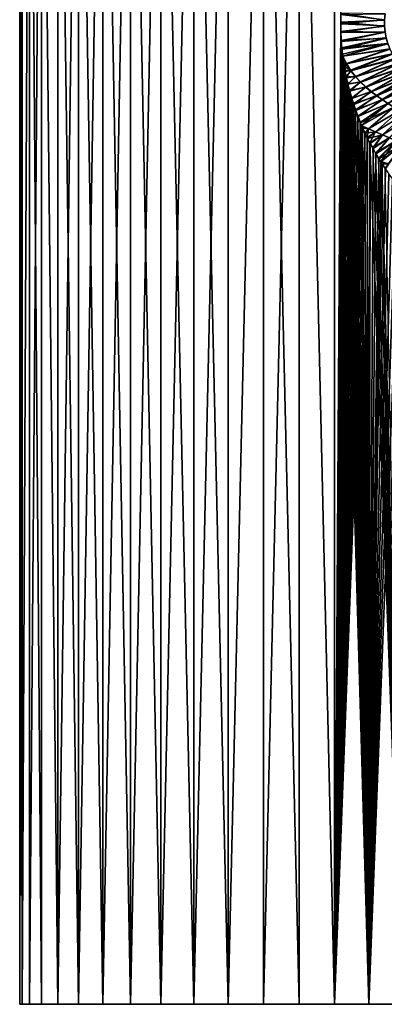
# Model space of a CAD drawing. Header units: millimetres. Extents: x -24 to 72, y 0 to 310.
# Tile 1 of 251: x -22 to 9, y 0 to 85. Entities that reach past the tile are written whole.
import ezdxf

# ---------------------------------------------------------------- set-up
doc = ezdxf.new("R2010")
doc.units = ezdxf.units.MM
doc.header["$LTSCALE"] = 65.185185
for name, color, linetype in [('1', 7, 'CONTINUOUS'), ('13', 7, 'CONTINUOUS'), ('14', 7, 'CONTINUOUS'), ('2', 7, 'CONTINUOUS'), ('4', 7, 'CONTINUOUS')]:
    doc.layers.add(name, color=color, linetype=linetype)

msp = doc.modelspace()

# ---------------------------------------------------------------- linework, layer by layer
at = {"layer": '1', "color": 7, "linetype": 'CONTINUOUS'}
for points in [[(-22.29, 0, -3.064), (22.5, 0), (-22.5, 0), (-22.29, 0, -3.064)], [(-22.5, 0), (22.5, 0), (22.29, 0, 3.064), (-22.5, 0)], [(-22.29, 0, 3.064), (-22.5, 0), (22.29, 0, 3.064), (-22.29, 0, 3.064)], [(22.29, 0, -3.064), (22.5, 0), (-22.29, 0, -3.064), (22.29, 0, -3.064)], [(-21.666, 0, -6.07), (22.29, 0, -3.064), (-22.29, 0, -3.064), (-21.666, 0, -6.07)], [(-21.666, 0, 6.07), (-22.29, 0, 3.064), (21.666, 0, 6.07), (-21.666, 0, 6.07)], [(21.666, 0, 6.07), (-22.29, 0, 3.064), (22.29, 0, 3.064), (21.666, 0, 6.07)], [(21.666, 0, -6.07), (22.29, 0, -3.064), (-21.666, 0, -6.07), (21.666, 0, -6.07)], [(-20.637, 0, -8.964), (21.666, 0, -6.07), (-21.666, 0, -6.07), (-20.637, 0, -8.964)], [(-20.637, 0, 8.964), (-21.666, 0, 6.07), (20.637, 0, 8.964), (-20.637, 0, 8.964)], [(20.637, 0, 8.964), (-21.666, 0, 6.07), (21.666, 0, 6.07), (20.637, 0, 8.964)], [(20.637, 0, -8.964), (21.666, 0, -6.07), (-20.637, 0, -8.964), (20.637, 0, -8.964)], [(-19.225, 0, -11.691), (20.637, 0, -8.964), (-20.637, 0, -8.964), (-19.225, 0, -11.691)], [(-19.225, 0, 11.691), (-20.637, 0, 8.964), (19.225, 0, 11.691), (-19.225, 0, 11.691)], [(19.225, 0, 11.691), (-20.637, 0, 8.964), (20.637, 0, 8.964), (19.225, 0, 11.691)], [(19.225, 0, -11.691), (20.637, 0, -8.964), (-19.225, 0, -11.691), (19.225, 0, -11.691)], [(-17.453, 0, -14.2), (19.225, 0, -11.691), (-19.225, 0, -11.691), (-17.453, 0, -14.2)], [(-17.453, 0, 14.2), (-19.225, 0, 11.691), (17.453, 0, 14.2), (-17.453, 0, 14.2)], [(17.453, 0, 14.2), (-19.225, 0, 11.691), (19.225, 0, 11.691), (17.453, 0, 14.2)], [(17.453, 0, -14.2), (19.225, 0, -11.691), (-17.453, 0, -14.2), (17.453, 0, -14.2)], [(-15.357, 0, -16.444), (17.453, 0, -14.2), (-17.453, 0, -14.2), (-15.357, 0, -16.444)], [(-15.357, 0, 16.444), (-17.453, 0, 14.2), (15.357, 0, 16.444), (-15.357, 0, 16.444)], [(15.357, 0, 16.444), (-17.453, 0, 14.2), (17.453, 0, 14.2), (15.357, 0, 16.444)], [(15.357, 0, -16.444), (17.453, 0, -14.2), (-15.357, 0, -16.444), (15.357, 0, -16.444)], [(-12.975, 0, -18.382), (15.357, 0, -16.444), (-15.357, 0, -16.444), (-12.975, 0, -18.382)], [(-12.975, 0, 18.382), (-15.357, 0, 16.444), (12.975, 0, 18.382), (-12.975, 0, 18.382)], [(12.975, 0, 18.382), (-15.357, 0, 16.444), (15.357, 0, 16.444), (12.975, 0, 18.382)], [(12.975, 0, -18.382), (15.357, 0, -16.444), (-12.975, 0, -18.382), (12.975, 0, -18.382)], [(-10.352, 0, -19.977), (12.975, 0, -18.382), (-12.975, 0, -18.382), (-10.352, 0, -19.977)], [(-10.352, 0, 19.977), (-12.975, 0, 18.382), (10.352, 0, 19.977), (-10.352, 0, 19.977)], [(10.352, 0, 19.977), (-12.975, 0, 18.382), (12.975, 0, 18.382), (10.352, 0, 19.977)], [(10.352, 0, -19.977), (12.975, 0, -18.382), (-10.352, 0, -19.977), (10.352, 0, -19.977)], [(-7.535, 0, -21.201), (10.352, 0, -19.977), (-10.352, 0, -19.977), (-7.535, 0, -21.201)], [(-7.535, 0, 21.201), (-10.352, 0, 19.977), (7.535, 0, 21.201), (-7.535, 0, 21.201)], [(7.535, 0, 21.201), (-10.352, 0, 19.977), (10.352, 0, 19.977), (7.535, 0, 21.201)], [(7.535, 0, -21.201), (10.352, 0, -19.977), (-7.535, 0, -21.201), (7.535, 0, -21.201)], [(-4.578, 0, -22.029), (7.535, 0, -21.201), (-7.535, 0, -21.201), (-4.578, 0, -22.029)], [(-4.578, 0, 22.029), (-7.535, 0, 21.201), (4.578, 0, 22.029), (-4.578, 0, 22.029)], [(4.578, 0, 22.029), (-7.535, 0, 21.201), (7.535, 0, 21.201), (4.578, 0, 22.029)], [(4.578, 0, -22.029), (7.535, 0, -21.201), (-4.578, 0, -22.029), (4.578, 0, -22.029)], [(-1.535, 0, -22.448), (4.578, 0, -22.029), (-4.578, 0, -22.029), (-1.535, 0, -22.448)], [(-1.535, 0, 22.448), (-4.578, 0, 22.029), (1.535, 0, 22.448), (-1.535, 0, 22.448)], [(1.535, 0, 22.448), (-4.578, 0, 22.029), (4.578, 0, 22.029), (1.535, 0, 22.448)], [(1.535, 0, -22.448), (4.578, 0, -22.029), (-1.535, 0, -22.448), (1.535, 0, -22.448)]]:
    msp.add_3dface(points, dxfattribs=at)
at = {"layer": '13', "color": 7, "linetype": 'CONTINUOUS'}
for points in [[(5.121, 85.333, 21.909), (5.106, 84.575, 21.913), (8.88, 84.75, 21.248), (5.121, 85.333, 21.909)], [(8.927, 85.28, 21.238), (5.121, 85.333, 21.909), (8.88, 84.75, 21.248), (8.927, 85.28, 21.238)], [(8.88, 84.75, 21.248), (5.106, 84.575, 21.913), (8.883, 84.221, 21.248), (8.88, 84.75, 21.248)], [(5.106, 84.575, 21.913), (5.117, 83.771, 21.91), (8.883, 84.221, 21.248), (5.106, 84.575, 21.913)], [(8.883, 84.221, 21.248), (5.117, 83.771, 21.91), (8.927, 83.706, 21.238), (8.883, 84.221, 21.248)], [(5.117, 83.771, 21.91), (5.156, 82.992, 21.901), (8.927, 83.706, 21.238), (5.117, 83.771, 21.91)], [(8.927, 83.706, 21.238), (5.156, 82.992, 21.901), (9.019, 83.2, 21.217), (8.927, 83.706, 21.238)], [(5.156, 82.992, 21.901), (5.217, 82.248, 21.887), (9.019, 83.2, 21.217), (5.156, 82.992, 21.901)], [(9.019, 83.2, 21.217), (5.217, 82.248, 21.887), (9.16, 82.711, 21.187), (9.019, 83.2, 21.217)], [(5.217, 82.248, 21.887), (5.285, 81.637, 21.87), (9.16, 82.711, 21.187), (5.217, 82.248, 21.887)], [(9.16, 82.711, 21.187), (5.285, 81.637, 21.87), (9.349, 82.246, 21.147), (9.16, 82.711, 21.187)], [(9.349, 82.246, 21.147), (5.285, 81.637, 21.87), (5.606, 80.979, 21.793), (9.349, 82.246, 21.147)], [(9.575, 81.809, 21.099), (9.349, 82.246, 21.147), (5.606, 80.979, 21.793), (9.575, 81.809, 21.099)], [(5.285, 81.637, 21.87), (5.303, 81.501, 21.866), (5.606, 80.979, 21.793), (5.285, 81.637, 21.87)], [(5.303, 81.501, 21.866), (5.378, 80.978, 21.848), (5.606, 80.979, 21.793), (5.303, 81.501, 21.866)], [(5.976, 80.391, 21.701), (9.575, 81.809, 21.099), (5.606, 80.979, 21.793), (5.976, 80.391, 21.701)], [(9.834, 81.399, 21.044), (9.575, 81.809, 21.099), (5.976, 80.391, 21.701), (9.834, 81.399, 21.044)], [(6.382, 79.863, 21.6), (9.834, 81.399, 21.044), (5.976, 80.391, 21.701), (6.382, 79.863, 21.6)], [(10.12, 81.012, 20.984), (9.834, 81.399, 21.044), (6.382, 79.863, 21.6), (10.12, 81.012, 20.984)], [(5.378, 80.978, 21.848), (5.469, 80.431, 21.825), (5.606, 80.979, 21.793), (5.378, 80.978, 21.848)], [(5.469, 80.431, 21.825), (5.976, 80.391, 21.701), (5.606, 80.979, 21.793), (5.469, 80.431, 21.825)], [(6.814, 79.39, 21.491), (10.12, 81.012, 20.984), (6.382, 79.863, 21.6), (6.814, 79.39, 21.491)], [(10.43, 80.644, 20.917), (10.12, 81.012, 20.984), (6.814, 79.39, 21.491), (10.43, 80.644, 20.917)], [(7.267, 78.963, 21.375), (10.43, 80.644, 20.917), (6.814, 79.39, 21.491), (7.267, 78.963, 21.375)], [(10.758, 80.292, 20.845), (10.43, 80.644, 20.917), (7.267, 78.963, 21.375), (10.758, 80.292, 20.845)], [(5.469, 80.431, 21.825), (5.58, 79.858, 21.797), (5.976, 80.391, 21.701), (5.469, 80.431, 21.825)], [(5.58, 79.858, 21.797), (6.382, 79.863, 21.6), (5.976, 80.391, 21.701), (5.58, 79.858, 21.797)], [(5.58, 79.858, 21.797), (5.709, 79.273, 21.764), (6.382, 79.863, 21.6), (5.58, 79.858, 21.797)], [(5.709, 79.273, 21.764), (6.814, 79.39, 21.491), (6.382, 79.863, 21.6), (5.709, 79.273, 21.764)], [(7.735, 78.573, 21.254), (10.758, 80.292, 20.845), (7.267, 78.963, 21.375), (7.735, 78.573, 21.254)], [(11.101, 79.951, 20.769), (10.758, 80.292, 20.845), (7.735, 78.573, 21.254), (11.101, 79.951, 20.769)], [(8.212, 78.213, 21.129), (11.101, 79.951, 20.769), (7.735, 78.573, 21.254), (8.212, 78.213, 21.129)], [(11.454, 79.62, 20.687), (11.101, 79.951, 20.769), (8.212, 78.213, 21.129), (11.454, 79.62, 20.687)], [(5.709, 79.273, 21.764), (5.86, 78.672, 21.724), (6.814, 79.39, 21.491), (5.709, 79.273, 21.764)], [(5.86, 78.672, 21.724), (7.267, 78.963, 21.375), (6.814, 79.39, 21.491), (5.86, 78.672, 21.724)], [(5.86, 78.672, 21.724), (6.04, 78.033, 21.674), (7.267, 78.963, 21.375), (5.86, 78.672, 21.724)], [(6.04, 78.033, 21.674), (7.735, 78.573, 21.254), (7.267, 78.963, 21.375), (6.04, 78.033, 21.674)], [(8.695, 77.877, 21), (11.454, 79.62, 20.687), (8.212, 78.213, 21.129), (8.695, 77.877, 21)], [(11.817, 79.294, 20.6), (11.454, 79.62, 20.687), (8.695, 77.877, 21), (11.817, 79.294, 20.6)], [(9.182, 77.56, 20.866), (11.817, 79.294, 20.6), (8.695, 77.877, 21), (9.182, 77.56, 20.866)], [(6.04, 78.033, 21.674), (6.197, 77.532, 21.63), (7.735, 78.573, 21.254), (6.04, 78.033, 21.674)], [(6.197, 77.532, 21.63), (8.212, 78.213, 21.129), (7.735, 78.573, 21.254), (6.197, 77.532, 21.63)], [(6.197, 77.532, 21.63), (6.375, 77.011, 21.578), (8.212, 78.213, 21.129), (6.197, 77.532, 21.63)], [(6.375, 77.011, 21.578), (8.695, 77.877, 21), (8.212, 78.213, 21.129), (6.375, 77.011, 21.578)], [(6.375, 77.011, 21.578), (6.573, 76.477, 21.518), (8.695, 77.877, 21), (6.375, 77.011, 21.578)], [(6.573, 76.477, 21.518), (9.182, 77.56, 20.866), (8.695, 77.877, 21), (6.573, 76.477, 21.518)], [(6.573, 76.477, 21.518), (6.793, 75.933, 21.45), (9.182, 77.56, 20.866), (6.573, 76.477, 21.518)], [(6.793, 75.933, 21.45), (6.907, 75.664, 21.414), (9.182, 77.56, 20.866), (6.793, 75.933, 21.45)], [(6.907, 75.664, 21.414), (9.673, 77.256, 20.729), (9.182, 77.56, 20.866), (6.907, 75.664, 21.414)], [(9.673, 77.256, 20.729), (6.907, 75.664, 21.414), (7.505, 75.384, 21.219), (9.673, 77.256, 20.729)], [(10.165, 76.96, 20.588), (9.673, 77.256, 20.729), (7.505, 75.384, 21.219), (10.165, 76.96, 20.588)], [(8.101, 75.119, 21.021), (10.165, 76.96, 20.588), (7.505, 75.384, 21.219), (8.101, 75.119, 21.021)], [(10.658, 76.67, 20.442), (10.165, 76.96, 20.588), (8.101, 75.119, 21.021), (10.658, 76.67, 20.442)], [(8.694, 74.865, 20.821), (10.658, 76.67, 20.442), (8.101, 75.119, 21.021), (8.694, 74.865, 20.821)], [(11.154, 76.381, 20.29), (10.658, 76.67, 20.442), (8.694, 74.865, 20.821), (11.154, 76.381, 20.29)], [(9.284, 74.617, 20.616), (11.154, 76.381, 20.29), (8.694, 74.865, 20.821), (9.284, 74.617, 20.616)], [(6.907, 75.664, 21.414), (6.983, 75.493, 21.389), (7.505, 75.384, 21.219), (6.907, 75.664, 21.414)], [(6.983, 75.493, 21.389), (7.184, 75.054, 21.322), (7.505, 75.384, 21.219), (6.983, 75.493, 21.389)], [(7.184, 75.054, 21.322), (7.398, 74.613, 21.249), (7.505, 75.384, 21.219), (7.184, 75.054, 21.322)], [(7.398, 74.613, 21.249), (8.101, 75.119, 21.021), (7.505, 75.384, 21.219), (7.398, 74.613, 21.249)], [(7.398, 74.613, 21.249), (7.623, 74.174, 21.169), (8.101, 75.119, 21.021), (7.398, 74.613, 21.249)], [(7.623, 74.174, 21.169), (8.694, 74.865, 20.821), (8.101, 75.119, 21.021), (7.623, 74.174, 21.169)], [(7.623, 74.174, 21.169), (7.859, 73.737, 21.083), (8.694, 74.865, 20.821), (7.623, 74.174, 21.169)], [(7.859, 73.737, 21.083), (9.284, 74.617, 20.616), (8.694, 74.865, 20.821), (7.859, 73.737, 21.083)], [(7.859, 73.737, 21.083), (8.106, 73.301, 20.989), (9.284, 74.617, 20.616), (7.859, 73.737, 21.083)], [(8.106, 73.301, 20.989), (9.871, 74.373, 20.408), (9.284, 74.617, 20.616), (8.106, 73.301, 20.989)], [(8.106, 73.301, 20.989), (8.369, 72.859, 20.886), (9.871, 74.373, 20.408), (8.106, 73.301, 20.989)], [(8.369, 72.859, 20.886), (8.549, 72.566, 20.812), (9.871, 74.373, 20.408), (8.369, 72.859, 20.886)], [(8.549, 72.566, 20.812), (10.453, 74.128, 20.196), (9.871, 74.373, 20.408), (8.549, 72.566, 20.812)], [(10.453, 74.128, 20.196), (8.549, 72.566, 20.812), (9.21, 72.363, 20.538), (10.453, 74.128, 20.196)], [(8.549, 72.566, 20.812), (8.646, 72.412, 20.772), (9.21, 72.363, 20.538), (8.549, 72.566, 20.812)], [(8.646, 72.412, 20.772), (8.938, 71.962, 20.648), (9.21, 72.363, 20.538), (8.646, 72.412, 20.772)]]:
    msp.add_3dface(points, dxfattribs=at)
at = {"layer": '14', "color": 7, "linetype": 'CONTINUOUS'}
for points in [[(5.106, 84.429, -21.913), (5.118, 85.235, -21.91), (8.883, 84.779, -21.248), (5.106, 84.429, -21.913)], [(8.883, 84.779, -21.248), (5.118, 85.235, -21.91), (8.928, 85.294, -21.238), (8.883, 84.779, -21.248)], [(8.88, 84.25, -21.248), (5.106, 84.429, -21.913), (8.883, 84.779, -21.248), (8.88, 84.25, -21.248)], [(5.121, 83.672, -21.909), (5.106, 84.429, -21.913), (8.88, 84.25, -21.248), (5.121, 83.672, -21.909)], [(8.927, 83.72, -21.238), (5.121, 83.672, -21.909), (8.88, 84.25, -21.248), (8.927, 83.72, -21.238)], [(5.162, 82.905, -21.9), (5.121, 83.672, -21.909), (8.927, 83.72, -21.238), (5.162, 82.905, -21.9)], [(9.023, 83.208, -21.217), (5.162, 82.905, -21.9), (8.927, 83.72, -21.238), (9.023, 83.208, -21.217)], [(5.209, 82.355, -21.889), (5.162, 82.905, -21.9), (9.023, 83.208, -21.217), (5.209, 82.355, -21.889)], [(9.158, 82.728, -21.187), (5.209, 82.355, -21.889), (9.023, 83.208, -21.217), (9.158, 82.728, -21.187)], [(5.268, 81.803, -21.875), (5.209, 82.355, -21.889), (9.158, 82.728, -21.187), (5.268, 81.803, -21.875)], [(5.286, 81.656, -21.87), (5.268, 81.803, -21.875), (9.158, 82.728, -21.187), (5.286, 81.656, -21.87)], [(9.332, 82.276, -21.149), (5.286, 81.656, -21.87), (9.158, 82.728, -21.187), (9.332, 82.276, -21.149)], [(5.598, 81.009, -21.794), (5.286, 81.656, -21.87), (9.332, 82.276, -21.149), (5.598, 81.009, -21.794)], [(9.549, 81.846, -21.103), (5.598, 81.009, -21.794), (9.332, 82.276, -21.149), (9.549, 81.846, -21.103)], [(5.338, 81.275, -21.858), (5.286, 81.656, -21.87), (5.598, 81.009, -21.794), (5.338, 81.275, -21.858)], [(5.963, 80.427, -21.704), (5.598, 81.009, -21.794), (9.549, 81.846, -21.103), (5.963, 80.427, -21.704)], [(9.808, 81.435, -21.048), (5.963, 80.427, -21.704), (9.549, 81.846, -21.103), (9.808, 81.435, -21.048)], [(6.37, 79.905, -21.603), (5.963, 80.427, -21.704), (9.808, 81.435, -21.048), (6.37, 79.905, -21.603)], [(10.097, 81.045, -20.987), (6.37, 79.905, -21.603), (9.808, 81.435, -21.048), (10.097, 81.045, -20.987)], [(5.415, 80.777, -21.839), (5.338, 81.275, -21.858), (5.598, 81.009, -21.794), (5.415, 80.777, -21.839)], [(5.963, 80.427, -21.704), (5.415, 80.777, -21.839), (5.598, 81.009, -21.794), (5.963, 80.427, -21.704)], [(5.503, 80.29, -21.817), (5.415, 80.777, -21.839), (5.963, 80.427, -21.704), (5.503, 80.29, -21.817)], [(6.805, 79.434, -21.493), (6.37, 79.905, -21.603), (10.097, 81.045, -20.987), (6.805, 79.434, -21.493)], [(10.407, 80.674, -20.92), (6.805, 79.434, -21.493), (10.097, 81.045, -20.987), (10.407, 80.674, -20.92)], [(7.258, 79.005, -21.378), (6.805, 79.434, -21.493), (10.407, 80.674, -20.92), (7.258, 79.005, -21.378)], [(10.735, 80.318, -20.849), (7.258, 79.005, -21.378), (10.407, 80.674, -20.92), (10.735, 80.318, -20.849)], [(5.605, 79.784, -21.791), (5.503, 80.29, -21.817), (5.963, 80.427, -21.704), (5.605, 79.784, -21.791)], [(6.37, 79.905, -21.603), (5.605, 79.784, -21.791), (5.963, 80.427, -21.704), (6.37, 79.905, -21.603)], [(5.729, 79.236, -21.758), (5.605, 79.784, -21.791), (6.37, 79.905, -21.603), (5.729, 79.236, -21.758)], [(6.805, 79.434, -21.493), (5.729, 79.236, -21.758), (6.37, 79.905, -21.603), (6.805, 79.434, -21.493)], [(7.724, 78.61, -21.257), (7.258, 79.005, -21.378), (10.735, 80.318, -20.849), (7.724, 78.61, -21.257)], [(11.077, 79.974, -20.772), (7.724, 78.61, -21.257), (10.735, 80.318, -20.849), (11.077, 79.974, -20.772)], [(8.201, 78.243, -21.131), (7.724, 78.61, -21.257), (11.077, 79.974, -20.772), (8.201, 78.243, -21.131)], [(11.432, 79.639, -20.69), (8.201, 78.243, -21.131), (11.077, 79.974, -20.772), (11.432, 79.639, -20.69)], [(5.881, 78.641, -21.718), (5.729, 79.236, -21.758), (6.805, 79.434, -21.493), (5.881, 78.641, -21.718)], [(7.258, 79.005, -21.378), (5.881, 78.641, -21.718), (6.805, 79.434, -21.493), (7.258, 79.005, -21.378)], [(6.065, 77.997, -21.667), (5.881, 78.641, -21.718), (7.258, 79.005, -21.378), (6.065, 77.997, -21.667)], [(7.724, 78.61, -21.257), (6.065, 77.997, -21.667), (7.258, 79.005, -21.378), (7.724, 78.61, -21.257)], [(8.685, 77.9, -21.002), (8.201, 78.243, -21.131), (11.432, 79.639, -20.69), (8.685, 77.9, -21.002)], [(11.798, 79.309, -20.603), (8.685, 77.9, -21.002), (11.432, 79.639, -20.69), (11.798, 79.309, -20.603)], [(9.174, 77.575, -20.868), (8.685, 77.9, -21.002), (11.798, 79.309, -20.603), (9.174, 77.575, -20.868)], [(6.224, 77.491, -21.622), (6.065, 77.997, -21.667), (7.724, 78.61, -21.257), (6.224, 77.491, -21.622)], [(8.201, 78.243, -21.131), (6.224, 77.491, -21.622), (7.724, 78.61, -21.257), (8.201, 78.243, -21.131)], [(6.402, 76.971, -21.57), (6.224, 77.491, -21.622), (8.201, 78.243, -21.131), (6.402, 76.971, -21.57)], [(8.685, 77.9, -21.002), (6.402, 76.971, -21.57), (8.201, 78.243, -21.131), (8.685, 77.9, -21.002)], [(6.6, 76.438, -21.51), (6.402, 76.971, -21.57), (8.685, 77.9, -21.002), (6.6, 76.438, -21.51)], [(9.174, 77.575, -20.868), (6.6, 76.438, -21.51), (8.685, 77.9, -21.002), (9.174, 77.575, -20.868)], [(6.818, 75.895, -21.442), (6.6, 76.438, -21.51), (9.174, 77.575, -20.868), (6.818, 75.895, -21.442)], [(9.668, 77.264, -20.73), (6.818, 75.895, -21.442), (9.174, 77.575, -20.868), (9.668, 77.264, -20.73)], [(6.909, 75.678, -21.413), (6.818, 75.895, -21.442), (9.668, 77.264, -20.73), (6.909, 75.678, -21.413)], [(7.51, 75.389, -21.217), (6.909, 75.678, -21.413), (9.668, 77.264, -20.73), (7.51, 75.389, -21.217)], [(10.165, 76.962, -20.587), (7.51, 75.389, -21.217), (9.668, 77.264, -20.73), (10.165, 76.962, -20.587)], [(8.109, 75.117, -21.019), (7.51, 75.389, -21.217), (10.165, 76.962, -20.587), (8.109, 75.117, -21.019)], [(10.664, 76.666, -20.44), (8.109, 75.117, -21.019), (10.165, 76.962, -20.587), (10.664, 76.666, -20.44)], [(8.705, 74.858, -20.817), (8.109, 75.117, -21.019), (10.664, 76.666, -20.44), (8.705, 74.858, -20.817)], [(11.164, 76.374, -20.287), (8.705, 74.858, -20.817), (10.664, 76.666, -20.44), (11.164, 76.374, -20.287)], [(9.297, 74.606, -20.612), (8.705, 74.858, -20.817), (11.164, 76.374, -20.287), (9.297, 74.606, -20.612)], [(7.007, 75.455, -21.381), (6.909, 75.678, -21.413), (7.51, 75.389, -21.217), (7.007, 75.455, -21.381)], [(7.208, 75.012, -21.314), (7.007, 75.455, -21.381), (7.51, 75.389, -21.217), (7.208, 75.012, -21.314)], [(8.109, 75.117, -21.019), (7.208, 75.012, -21.314), (7.51, 75.389, -21.217), (8.109, 75.117, -21.019)], [(7.423, 74.566, -21.24), (7.208, 75.012, -21.314), (8.109, 75.117, -21.019), (7.423, 74.566, -21.24)], [(8.705, 74.858, -20.817), (7.423, 74.566, -21.24), (8.109, 75.117, -21.019), (8.705, 74.858, -20.817)], [(7.65, 74.122, -21.16), (7.423, 74.566, -21.24), (8.705, 74.858, -20.817), (7.65, 74.122, -21.16)], [(7.888, 73.678, -21.072), (7.65, 74.122, -21.16), (8.705, 74.858, -20.817), (7.888, 73.678, -21.072)], [(9.297, 74.606, -20.612), (7.888, 73.678, -21.072), (8.705, 74.858, -20.817), (9.297, 74.606, -20.612)], [(8.137, 73.237, -20.977), (7.888, 73.678, -21.072), (9.297, 74.606, -20.612), (8.137, 73.237, -20.977)], [(9.884, 74.359, -20.404), (8.137, 73.237, -20.977), (9.297, 74.606, -20.612), (9.884, 74.359, -20.404)], [(8.397, 72.798, -20.874), (8.137, 73.237, -20.977), (9.884, 74.359, -20.404), (8.397, 72.798, -20.874)], [(10.467, 74.113, -20.191), (8.397, 72.798, -20.874), (9.884, 74.359, -20.404), (10.467, 74.113, -20.191)], [(8.549, 72.552, -20.813), (8.397, 72.798, -20.874), (10.467, 74.113, -20.191), (8.549, 72.552, -20.813)], [(9.21, 72.349, -20.538), (8.549, 72.552, -20.813), (10.467, 74.113, -20.191), (9.21, 72.349, -20.538)], [(8.667, 72.363, -20.764), (8.549, 72.552, -20.813), (9.21, 72.349, -20.538), (8.667, 72.363, -20.764)], [(8.95, 71.928, -20.643), (8.667, 72.363, -20.764), (9.21, 72.349, -20.538), (8.95, 71.928, -20.643)]]:
    msp.add_3dface(points, dxfattribs=at)
at = {"layer": '2', "color": 7, "linetype": 'CONTINUOUS'}
for points in [[(-22.29, 0, -3.064), (-22.5, 0), (-22.29, 130.731, -3.064), (-22.29, 0, -3.064)], [(-22.29, 130.731, -3.064), (-22.5, 0), (-22.5, 130.731), (-22.29, 130.731, -3.064)], [(-21.666, 0, -6.07), (-22.29, 0, -3.064), (-21.666, 130.731, -6.07), (-21.666, 0, -6.07)], [(-21.666, 130.731, -6.07), (-22.29, 0, -3.064), (-22.29, 130.731, -3.064), (-21.666, 130.731, -6.07)], [(-20.637, 0, -8.964), (-21.666, 0, -6.07), (-20.637, 130.731, -8.964), (-20.637, 0, -8.964)], [(-20.637, 130.731, -8.964), (-21.666, 0, -6.07), (-21.666, 130.731, -6.07), (-20.637, 130.731, -8.964)], [(-19.225, 0, -11.691), (-20.637, 0, -8.964), (-20.637, 130.731, -8.964), (-19.225, 0, -11.691)], [(-19.224, 130.731, -11.691), (-19.225, 0, -11.691), (-20.637, 130.731, -8.964), (-19.224, 130.731, -11.691)], [(-17.453, 0, -14.2), (-19.225, 0, -11.691), (-17.454, 130.731, -14.199), (-17.453, 0, -14.2)], [(-17.454, 130.731, -14.199), (-19.225, 0, -11.691), (-19.224, 130.731, -11.691), (-17.454, 130.731, -14.199)], [(-15.357, 130.731, -16.444), (-17.453, 0, -14.2), (-17.454, 130.731, -14.199), (-15.357, 130.731, -16.444)], [(-15.357, 0, -16.444), (-17.453, 0, -14.2), (-15.357, 130.731, -16.444), (-15.357, 0, -16.444)], [(-12.975, 0, -18.382), (-15.357, 0, -16.444), (-12.975, 130.731, -18.382), (-12.975, 0, -18.382)], [(-12.975, 130.731, -18.382), (-15.357, 0, -16.444), (-15.357, 130.731, -16.444), (-12.975, 130.731, -18.382)], [(-10.352, 0, -19.977), (-12.975, 0, -18.382), (-10.351, 130.731, -19.977), (-10.352, 0, -19.977)], [(-10.351, 130.731, -19.977), (-12.975, 0, -18.382), (-12.975, 130.731, -18.382), (-10.351, 130.731, -19.977)], [(-7.535, 0, -21.201), (-10.352, 0, -19.977), (-7.535, 130.731, -21.201), (-7.535, 0, -21.201)], [(-7.535, 130.731, -21.201), (-10.352, 0, -19.977), (-10.351, 130.731, -19.977), (-7.535, 130.731, -21.201)], [(-4.578, 0, -22.029), (-7.535, 0, -21.201), (-4.578, 130.731, -22.029), (-4.578, 0, -22.029)], [(-4.578, 130.731, -22.029), (-7.535, 0, -21.201), (-7.535, 130.731, -21.201), (-4.578, 130.731, -22.029)], [(-1.535, 0, -22.448), (-4.578, 0, -22.029), (-1.535, 130.731, -22.448), (-1.535, 0, -22.448)], [(-1.535, 130.731, -22.448), (-4.578, 0, -22.029), (-4.578, 130.731, -22.029), (-1.535, 130.731, -22.448)], [(1.535, 0, -22.448), (-1.535, 0, -22.448), (1.535, 130.731, -22.448), (1.535, 0, -22.448)], [(1.535, 130.731, -22.448), (-1.535, 0, -22.448), (-1.535, 130.731, -22.448), (1.535, 130.731, -22.448)], [(4.578, 0, -22.029), (1.535, 0, -22.448), (1.535, 130.731, -22.448), (4.578, 0, -22.029)], [(4.578, 130.731, -22.029), (4.578, 0, -22.029), (1.535, 130.731, -22.448), (4.578, 130.731, -22.029)], [(4.578, 0, -22.029), (4.578, 130.731, -22.029), (5.106, 84.429, -21.913), (4.578, 0, -22.029)], [(5.106, 84.429, -21.913), (4.578, 130.731, -22.029), (5.118, 85.235, -21.91), (5.106, 84.429, -21.913)], [(5.121, 83.672, -21.909), (4.578, 0, -22.029), (5.106, 84.429, -21.913), (5.121, 83.672, -21.909)], [(5.162, 82.905, -21.9), (4.578, 0, -22.029), (5.121, 83.672, -21.909), (5.162, 82.905, -21.9)], [(5.209, 82.355, -21.889), (4.578, 0, -22.029), (5.162, 82.905, -21.9), (5.209, 82.355, -21.889)], [(5.268, 81.803, -21.875), (4.578, 0, -22.029), (5.209, 82.355, -21.889), (5.268, 81.803, -21.875)], [(5.286, 81.656, -21.87), (4.578, 0, -22.029), (5.268, 81.803, -21.875), (5.286, 81.656, -21.87)], [(5.338, 81.275, -21.858), (4.578, 0, -22.029), (5.286, 81.656, -21.87), (5.338, 81.275, -21.858)], [(5.415, 80.777, -21.839), (4.578, 0, -22.029), (5.338, 81.275, -21.858), (5.415, 80.777, -21.839)], [(5.503, 80.29, -21.817), (4.578, 0, -22.029), (5.415, 80.777, -21.839), (5.503, 80.29, -21.817)], [(5.605, 79.784, -21.791), (4.578, 0, -22.029), (5.503, 80.29, -21.817), (5.605, 79.784, -21.791)], [(5.729, 79.236, -21.758), (4.578, 0, -22.029), (5.605, 79.784, -21.791), (5.729, 79.236, -21.758)], [(5.881, 78.641, -21.718), (4.578, 0, -22.029), (5.729, 79.236, -21.758), (5.881, 78.641, -21.718)], [(6.065, 77.997, -21.667), (4.578, 0, -22.029), (5.881, 78.641, -21.718), (6.065, 77.997, -21.667)], [(6.224, 77.491, -21.622), (4.578, 0, -22.029), (6.065, 77.997, -21.667), (6.224, 77.491, -21.622)], [(6.402, 76.971, -21.57), (4.578, 0, -22.029), (6.224, 77.491, -21.622), (6.402, 76.971, -21.57)], [(6.6, 76.438, -21.51), (4.578, 0, -22.029), (6.402, 76.971, -21.57), (6.6, 76.438, -21.51)], [(6.818, 75.895, -21.442), (4.578, 0, -22.029), (6.6, 76.438, -21.51), (6.818, 75.895, -21.442)], [(6.909, 75.678, -21.413), (4.578, 0, -22.029), (6.818, 75.895, -21.442), (6.909, 75.678, -21.413)], [(7.007, 75.455, -21.381), (4.578, 0, -22.029), (6.909, 75.678, -21.413), (7.007, 75.455, -21.381)], [(7.208, 75.012, -21.314), (4.578, 0, -22.029), (7.007, 75.455, -21.381), (7.208, 75.012, -21.314)], [(7.423, 74.566, -21.24), (4.578, 0, -22.029), (7.208, 75.012, -21.314), (7.423, 74.566, -21.24)], [(7.535, 0, -21.201), (4.578, 0, -22.029), (7.423, 74.566, -21.24), (7.535, 0, -21.201)], [(7.65, 74.122, -21.16), (7.535, 0, -21.201), (7.423, 74.566, -21.24), (7.65, 74.122, -21.16)], [(7.888, 73.678, -21.072), (7.535, 0, -21.201), (7.65, 74.122, -21.16), (7.888, 73.678, -21.072)], [(8.137, 73.237, -20.977), (7.535, 0, -21.201), (7.888, 73.678, -21.072), (8.137, 73.237, -20.977)], [(8.397, 72.798, -20.874), (7.535, 0, -21.201), (8.137, 73.237, -20.977), (8.397, 72.798, -20.874)], [(8.549, 72.552, -20.813), (7.535, 0, -21.201), (8.397, 72.798, -20.874), (8.549, 72.552, -20.813)], [(8.667, 72.363, -20.764), (7.535, 0, -21.201), (8.549, 72.552, -20.813), (8.667, 72.363, -20.764)], [(8.95, 71.928, -20.643), (7.535, 0, -21.201), (8.667, 72.363, -20.764), (8.95, 71.928, -20.643)], [(9.245, 71.493, -20.513), (7.535, 0, -21.201), (8.95, 71.928, -20.643), (9.245, 71.493, -20.513)], [(9.553, 71.057, -20.372), (7.535, 0, -21.201), (9.245, 71.493, -20.513), (9.553, 71.057, -20.372)], [(9.876, 70.615, -20.217), (7.535, 0, -21.201), (9.553, 71.057, -20.372), (9.876, 70.615, -20.217)], [(10.214, 70.17, -20.048), (7.535, 0, -21.201), (9.876, 70.615, -20.217), (10.214, 70.17, -20.048)], [(10.352, 0, -19.977), (7.535, 0, -21.201), (10.214, 70.17, -20.048), (10.352, 0, -19.977)]]:
    msp.add_3dface(points, dxfattribs=at)
at = {"layer": '4', "color": 7, "linetype": 'CONTINUOUS'}
for points in [[(-22.5, 0), (-22.29, 0, 3.064), (-22.5, 130.731), (-22.5, 0)], [(-22.5, 130.731), (-22.29, 0, 3.064), (-22.29, 130.731, 3.064), (-22.5, 130.731)], [(-22.29, 0, 3.064), (-21.666, 0, 6.07), (-21.666, 130.731, 6.07), (-22.29, 0, 3.064)], [(-22.29, 130.731, 3.064), (-22.29, 0, 3.064), (-21.666, 130.731, 6.07), (-22.29, 130.731, 3.064)], [(-21.666, 0, 6.07), (-20.637, 0, 8.964), (-21.666, 130.731, 6.07), (-21.666, 0, 6.07)], [(-21.666, 130.731, 6.07), (-20.637, 0, 8.964), (-20.637, 130.731, 8.964), (-21.666, 130.731, 6.07)], [(-20.637, 0, 8.964), (-19.225, 0, 11.691), (-20.637, 130.731, 8.964), (-20.637, 0, 8.964)], [(-20.637, 130.731, 8.964), (-19.225, 0, 11.691), (-19.224, 130.731, 11.691), (-20.637, 130.731, 8.964)], [(-19.225, 0, 11.691), (-17.453, 0, 14.2), (-19.224, 130.731, 11.691), (-19.225, 0, 11.691)], [(-19.224, 130.731, 11.691), (-17.453, 0, 14.2), (-17.454, 130.731, 14.199), (-19.224, 130.731, 11.691)], [(-17.453, 0, 14.2), (-15.357, 0, 16.444), (-17.454, 130.731, 14.199), (-17.453, 0, 14.2)], [(-17.454, 130.731, 14.199), (-15.357, 0, 16.444), (-15.357, 130.731, 16.444), (-17.454, 130.731, 14.199)], [(-15.357, 0, 16.444), (-12.975, 0, 18.382), (-15.357, 130.731, 16.444), (-15.357, 0, 16.444)], [(-15.357, 130.731, 16.444), (-12.975, 0, 18.382), (-12.975, 130.731, 18.382), (-15.357, 130.731, 16.444)], [(-12.975, 0, 18.382), (-10.352, 0, 19.977), (-12.975, 130.731, 18.382), (-12.975, 0, 18.382)], [(-12.975, 130.731, 18.382), (-10.352, 0, 19.977), (-10.351, 130.731, 19.977), (-12.975, 130.731, 18.382)], [(-10.352, 0, 19.977), (-7.535, 0, 21.201), (-10.351, 130.731, 19.977), (-10.352, 0, 19.977)], [(-10.351, 130.731, 19.977), (-7.535, 0, 21.201), (-7.535, 130.731, 21.201), (-10.351, 130.731, 19.977)], [(-7.535, 0, 21.201), (-4.578, 0, 22.029), (-7.535, 130.731, 21.201), (-7.535, 0, 21.201)], [(-7.535, 130.731, 21.201), (-4.578, 0, 22.029), (-4.578, 130.731, 22.029), (-7.535, 130.731, 21.201)], [(-4.578, 0, 22.029), (-1.535, 0, 22.448), (-1.535, 130.731, 22.448), (-4.578, 0, 22.029)], [(-4.578, 130.731, 22.029), (-4.578, 0, 22.029), (-1.535, 130.731, 22.448), (-4.578, 130.731, 22.029)], [(-1.535, 0, 22.448), (1.535, 0, 22.448), (-1.535, 130.731, 22.448), (-1.535, 0, 22.448)], [(-1.535, 130.731, 22.448), (1.535, 0, 22.448), (1.535, 130.731, 22.448), (-1.535, 130.731, 22.448)], [(1.535, 0, 22.448), (4.578, 0, 22.029), (1.535, 130.731, 22.448), (1.535, 0, 22.448)], [(1.535, 130.731, 22.448), (4.578, 0, 22.029), (4.578, 130.731, 22.029), (1.535, 130.731, 22.448)], [(4.578, 130.731, 22.029), (4.578, 0, 22.029), (5.106, 84.575, 21.913), (4.578, 130.731, 22.029)], [(5.121, 85.333, 21.909), (4.578, 130.731, 22.029), (5.106, 84.575, 21.913), (5.121, 85.333, 21.909)], [(5.106, 84.575, 21.913), (4.578, 0, 22.029), (5.117, 83.771, 21.91), (5.106, 84.575, 21.913)], [(4.578, 0, 22.029), (7.535, 0, 21.201), (5.117, 83.771, 21.91), (4.578, 0, 22.029)], [(5.117, 83.771, 21.91), (7.535, 0, 21.201), (5.156, 82.992, 21.901), (5.117, 83.771, 21.91)], [(5.156, 82.992, 21.901), (7.535, 0, 21.201), (5.217, 82.248, 21.887), (5.156, 82.992, 21.901)], [(5.217, 82.248, 21.887), (7.535, 0, 21.201), (5.285, 81.637, 21.87), (5.217, 82.248, 21.887)], [(5.285, 81.637, 21.87), (7.535, 0, 21.201), (5.303, 81.501, 21.866), (5.285, 81.637, 21.87)], [(5.303, 81.501, 21.866), (7.535, 0, 21.201), (5.378, 80.978, 21.848), (5.303, 81.501, 21.866)], [(5.378, 80.978, 21.848), (7.535, 0, 21.201), (5.469, 80.431, 21.825), (5.378, 80.978, 21.848)], [(5.469, 80.431, 21.825), (7.535, 0, 21.201), (5.58, 79.858, 21.797), (5.469, 80.431, 21.825)], [(5.58, 79.858, 21.797), (7.535, 0, 21.201), (5.709, 79.273, 21.764), (5.58, 79.858, 21.797)], [(5.709, 79.273, 21.764), (7.535, 0, 21.201), (5.86, 78.672, 21.724), (5.709, 79.273, 21.764)], [(5.86, 78.672, 21.724), (7.535, 0, 21.201), (6.04, 78.033, 21.674), (5.86, 78.672, 21.724)], [(6.04, 78.033, 21.674), (7.535, 0, 21.201), (6.197, 77.532, 21.63), (6.04, 78.033, 21.674)], [(6.197, 77.532, 21.63), (7.535, 0, 21.201), (6.375, 77.011, 21.578), (6.197, 77.532, 21.63)], [(6.375, 77.011, 21.578), (7.535, 0, 21.201), (6.573, 76.477, 21.518), (6.375, 77.011, 21.578)], [(6.573, 76.477, 21.518), (7.535, 0, 21.201), (6.793, 75.933, 21.45), (6.573, 76.477, 21.518)], [(6.793, 75.933, 21.45), (7.535, 0, 21.201), (6.907, 75.664, 21.414), (6.793, 75.933, 21.45)], [(6.907, 75.664, 21.414), (7.535, 0, 21.201), (6.983, 75.493, 21.389), (6.907, 75.664, 21.414)], [(6.983, 75.493, 21.389), (7.535, 0, 21.201), (7.184, 75.054, 21.322), (6.983, 75.493, 21.389)], [(7.184, 75.054, 21.322), (7.535, 0, 21.201), (7.398, 74.613, 21.249), (7.184, 75.054, 21.322)], [(7.398, 74.613, 21.249), (7.535, 0, 21.201), (7.623, 74.174, 21.169), (7.398, 74.613, 21.249)], [(7.535, 0, 21.201), (10.352, 0, 19.977), (7.623, 74.174, 21.169), (7.535, 0, 21.201)], [(7.623, 74.174, 21.169), (10.352, 0, 19.977), (7.859, 73.737, 21.083), (7.623, 74.174, 21.169)], [(7.859, 73.737, 21.083), (10.352, 0, 19.977), (8.106, 73.301, 20.989), (7.859, 73.737, 21.083)], [(8.106, 73.301, 20.989), (10.352, 0, 19.977), (8.369, 72.859, 20.886), (8.106, 73.301, 20.989)], [(8.369, 72.859, 20.886), (10.352, 0, 19.977), (8.549, 72.566, 20.812), (8.369, 72.859, 20.886)], [(8.549, 72.566, 20.812), (10.352, 0, 19.977), (8.646, 72.412, 20.772), (8.549, 72.566, 20.812)], [(8.646, 72.412, 20.772), (10.352, 0, 19.977), (8.938, 71.962, 20.648), (8.646, 72.412, 20.772)]]:
    msp.add_3dface(points, dxfattribs=at)

doc.saveas('drawing.dxf')
